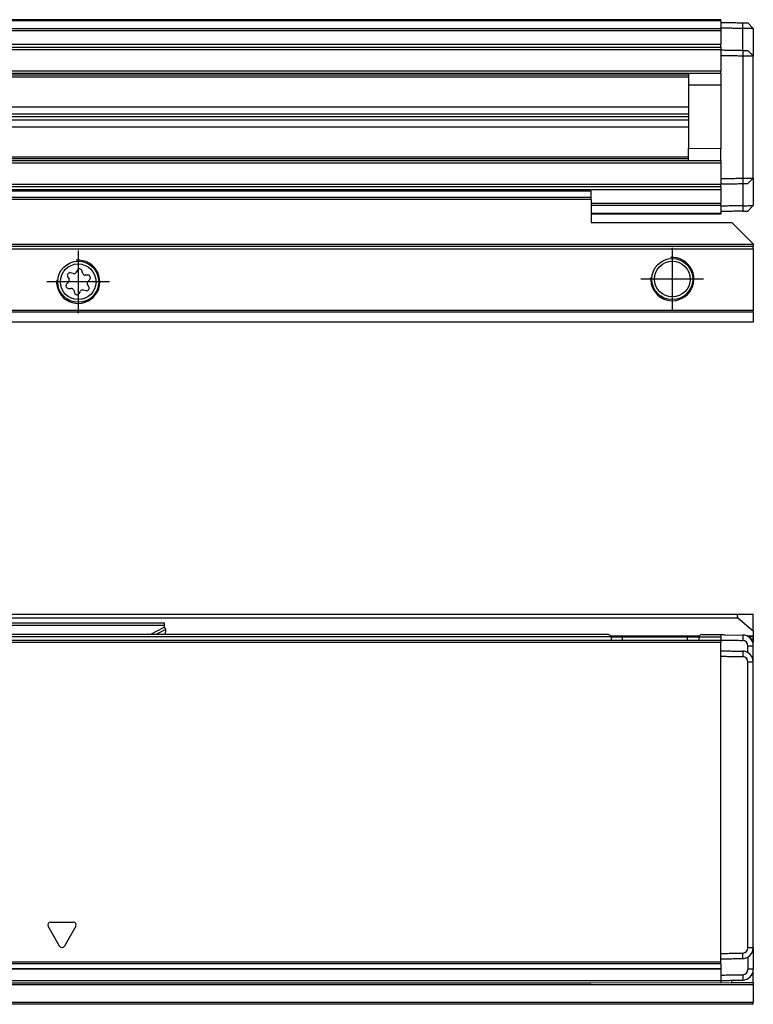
# Model space of a CAD drawing. Header units: millimetres. Extents: x -746 to 556, y -92 to 517.
# Tile 34 of 37: x 437 to 505, y 86 to 177. Entities that reach past the tile are written whole.
import ezdxf

# ---------------------------------------------------------------- set-up
doc = ezdxf.new("R2010")
doc.units = ezdxf.units.MM
doc.linetypes.add('DOT_CENTER', pattern=[14, 12, -1, 0, -1])
doc.layers.add('1', color=7, linetype='Continuous')

# ---------------------------------------------------------------- blocks, each defined once
blk = doc.blocks.new('REGLA_SV2-170-T__11', base_point=(232.75, 158.848))
at = {"color": 7, "linetype": 'Continuous'}
for p, q in [((501.75, 176.848), (322.75, 176.848)), ((501.75, 176.748), (501.75, 176.848)), ((501.75, 176.748), (501.75, 176.598)), ((501.75, 176.598), (501.75, 176.097)), ((501.75, 176.097), (501.75, 176.027)), ((501.75, 176.027), (501.75, 175.843)), ((501.75, 175.843), (501.75, 174.59)), ((504.75, 176.045), (504.25, 176.554)), ((504.75, 176.045), (504.75, 173.495)), ((322.75, 174.305), (501.75, 174.305)), ((501.75, 174.305), (501.75, 174.59)), ((501.75, 174.305), (501.75, 174.105)), ((501.75, 174.105), (501.75, 174.048)), ((501.75, 174.048), (501.75, 173.548)), ((504.75, 173.495), (504.25, 174.004)), ((501.75, 173.548), (501.75, 172.08)), ((504.75, 162.2), (504.75, 173.495)), ((501.75, 171.88), (322.75, 171.88)), ((498.75, 171.88), (498.75, 170.776)), ((501.75, 171.88), (501.75, 172.08)), ((501.75, 171.88), (501.75, 170.798)), ((501.75, 170.798), (498.75, 170.776)), ((498.75, 170.776), (498.75, 164.919)), ((322.75, 168.797), (498.75, 168.797)), ((322.75, 168.136), (498.75, 168.136)), ((498.75, 167.848), (322.75, 167.848)), ((498.75, 167.559), (322.75, 167.559)), ((498.75, 166.898), (322.75, 166.898)), ((498.75, 163.815), (498.75, 164.919)), ((501.75, 164.898), (498.75, 164.919)), ((501.75, 163.815), (501.75, 164.898)), ((322.75, 163.815), (501.75, 163.815)), ((501.75, 163.815), (501.75, 163.615)), ((501.75, 163.615), (501.75, 162.147)), ((504.25, 161.691), (504.75, 162.2)), ((504.75, 162.2), (504.75, 159.65)), ((501.75, 161.39), (322.75, 161.39)), ((501.75, 162.147), (501.75, 161.647)), ((501.75, 161.647), (501.75, 161.59)), ((501.75, 161.39), (501.75, 161.59)), ((501.75, 161.39), (501.75, 161.105)), ((501.75, 161.105), (501.75, 159.852)), ((501.75, 159.668), (501.75, 159.852)), ((501.75, 159.668), (501.75, 159.598)), ((501.75, 159.598), (501.75, 159.098)), ((504.25, 159.141), (504.75, 159.65)), ((501.75, 158.848), (489.75, 158.848)), ((501.75, 159.098), (501.75, 158.948)), ((501.75, 158.948), (501.75, 158.848))]:
    blk.add_line(p, q, dxfattribs=at)
at = {"color": 3, "linetype": 'Continuous'}
for p, q in [((501.75, 176.748), (322.75, 176.748)), ((322.75, 176.027), (501.75, 176.027)), ((322.75, 175.843), (501.75, 175.843)), ((503.767, 176.062), (503.764, 176.562)), ((503.767, 174.012), (503.767, 176.062)), ((322.75, 174.59), (501.75, 174.59)), ((322.75, 174.105), (501.75, 174.105)), ((503.767, 174.012), (503.767, 173.512)), ((503.767, 173.512), (503.767, 162.183)), ((501.75, 172.08), (322.75, 172.08)), ((322.75, 171.734), (498.75, 171.734)), ((498.75, 171.538), (322.75, 171.538)), ((501.75, 170.798), (501.75, 164.898)), ((322.75, 164.157), (498.75, 164.157)), ((498.75, 163.961), (322.75, 163.961)), ((322.75, 163.615), (501.75, 163.615)), ((503.767, 162.183), (503.767, 161.683)), ((501.75, 161.59), (322.75, 161.59)), ((503.767, 161.683), (503.767, 159.633)), ((501.75, 161.105), (322.75, 161.105)), ((501.75, 159.852), (489.75, 159.852)), ((501.75, 159.668), (489.75, 159.668)), ((503.767, 159.633), (503.764, 159.133)), ((489.75, 158.948), (501.75, 158.948))]:
    blk.add_line(p, q, dxfattribs=at)
at = {"color": 7, "linetype": 'Continuous'}
for points, knots in [([(501.75, 176.598), (501.917, 176.595), (502.25, 176.589), (502.753, 176.58), (503.258, 176.571), (503.596, 176.565), (503.764, 176.562)], [0, 0, 0, 0, 0.500077, 1.000155, 1.508556, 2.014552, 2.014552, 2.014552, 2.014552]), ([(501.75, 176.097), (501.917, 176.095), (502.25, 176.089), (502.753, 176.08), (503.259, 176.071), (503.598, 176.065), (503.767, 176.062)], [0, 0, 0, 0, 0.500077, 1.000155, 1.508957, 2.017759, 2.017759, 2.017759, 2.017759]), ([(503.764, 176.562), (503.825, 176.561), (503.939, 176.559), (504.078, 176.557), (504.179, 176.555), (504.226, 176.554), (504.25, 176.554)], [0, 0, 0, 0, 0.1809399, 0.3443087, 0.4151086, 0.4859085, 0.4859085, 0.4859085, 0.4859085]), ([(503.767, 176.062), (503.812, 176.061), (503.901, 176.06), (504.066, 176.057), (504.252, 176.054), (504.429, 176.051), (504.559, 176.048), (504.643, 176.047), (504.701, 176.046), (504.734, 176.045), (504.747, 176.045), (504.75, 176.045)], [0, 0, 0, 0, 0.1345824, 0.2669708, 0.4950926, 0.6916023, 0.799075, 0.8835795, 0.9432858, 0.972824, 0.9826853, 0.9826853, 0.9826853, 0.9826853]), ([(501.75, 174.048), (501.917, 174.045), (502.25, 174.039), (502.753, 174.03), (503.259, 174.021), (503.598, 174.015), (503.767, 174.012)], [0, 0, 0, 0, 0.500077, 1.000155, 1.508957, 2.01776, 2.01776, 2.01776, 2.01776]), ([(503.767, 174.012), (503.827, 174.011), (503.941, 174.009), (504.078, 174.007), (504.179, 174.005), (504.226, 174.004), (504.25, 174.004)], [0, 0, 0, 0, 0.1788756, 0.3411015, 0.4119006, 0.4826997, 0.4826997, 0.4826997, 0.4826997]), ([(501.75, 173.548), (501.917, 173.545), (502.25, 173.539), (502.753, 173.53), (503.259, 173.521), (503.598, 173.515), (503.767, 173.512)], [0, 0, 0, 0, 0.500077, 1.000155, 1.508957, 2.017759, 2.017759, 2.017759, 2.017759]), ([(503.767, 173.512), (503.812, 173.512), (503.901, 173.51), (504.066, 173.507), (504.252, 173.504), (504.429, 173.501), (504.559, 173.499), (504.643, 173.497), (504.701, 173.496), (504.734, 173.496), (504.747, 173.495), (504.75, 173.495)], [0, 0, 0, 0, 0.1345824, 0.2669708, 0.4950926, 0.6916023, 0.799075, 0.8835795, 0.9432858, 0.9728294, 0.9826962, 0.9826962, 0.9826962, 0.9826962]), ([(501.75, 162.147), (501.917, 162.15), (502.25, 162.156), (502.753, 162.165), (503.259, 162.174), (503.598, 162.18), (503.767, 162.183)], [0, 0, 0, 0, 0.500077, 1.000155, 1.508957, 2.017759, 2.017759, 2.017759, 2.017759]), ([(503.767, 162.183), (503.812, 162.183), (503.901, 162.185), (504.066, 162.188), (504.252, 162.191), (504.429, 162.194), (504.559, 162.196), (504.643, 162.198), (504.701, 162.199), (504.734, 162.199), (504.747, 162.2), (504.75, 162.2)], [0, 0, 0, 0, 0.1345824, 0.2669708, 0.4950926, 0.6916023, 0.799075, 0.8835795, 0.9432858, 0.9728294, 0.9826962, 0.9826962, 0.9826962, 0.9826962]), ([(501.75, 161.647), (501.917, 161.65), (502.25, 161.656), (502.753, 161.665), (503.259, 161.674), (503.598, 161.68), (503.767, 161.683)], [0, 0, 0, 0, 0.500077, 1.000155, 1.508957, 2.01776, 2.01776, 2.01776, 2.01776]), ([(503.767, 161.683), (503.827, 161.684), (503.941, 161.686), (504.078, 161.688), (504.179, 161.69), (504.226, 161.691), (504.25, 161.691)], [0, 0, 0, 0, 0.1793343, 0.3411015, 0.4119006, 0.4826997, 0.4826997, 0.4826997, 0.4826997]), ([(503.767, 159.633), (503.598, 159.63), (503.259, 159.624), (502.753, 159.615), (502.25, 159.606), (501.917, 159.6), (501.75, 159.598)], [0, 0, 0, 0, 0.508802, 1.017604, 1.517682, 2.017759, 2.017759, 2.017759, 2.017759]), ([(503.767, 159.633), (503.812, 159.634), (503.901, 159.635), (504.066, 159.638), (504.252, 159.641), (504.429, 159.644), (504.559, 159.647), (504.643, 159.648), (504.701, 159.649), (504.734, 159.65), (504.747, 159.65), (504.75, 159.65)], [0, 0, 0, 0, 0.1345824, 0.2669708, 0.4950926, 0.6916023, 0.799075, 0.8835795, 0.9432858, 0.972824, 0.9826853, 0.9826853, 0.9826853, 0.9826853]), ([(503.764, 159.133), (503.596, 159.13), (503.258, 159.124), (502.753, 159.115), (502.25, 159.106), (501.917, 159.1), (501.75, 159.098)], [0, 0, 0, 0, 0.505996, 1.014397, 1.514475, 2.014552, 2.014552, 2.014552, 2.014552]), ([(503.764, 159.133), (503.824, 159.134), (503.939, 159.136), (504.077, 159.138), (504.179, 159.14), (504.226, 159.141), (504.25, 159.141)], [0, 0, 0, 0, 0.1799849, 0.3443087, 0.4151086, 0.4859085, 0.4859085, 0.4859085, 0.4859085])]:
    blk.add_open_spline(points, degree=3, knots=knots, dxfattribs=at)
blk = doc.blocks.new('SOPORTE_SV2-T__12', base_point=(229.75, 148.848))
at = {"color": 7, "linetype": 'Continuous'}
for p, q in [((489.75, 160.989), (322.75, 160.989)), ((489.75, 160.385), (489.75, 160.971)), ((489.75, 160.202), (489.75, 160.385)), ((489.75, 160.202), (489.75, 158.848)), ((489.75, 158.848), (489.75, 158.097)), ((489.75, 158.097), (502.75, 158.097)), ((504.75, 156.097), (502.75, 158.097)), ((504.75, 155.848), (229.75, 155.848)), ((504.75, 156.097), (504.75, 156.048)), ((504.75, 156.048), (504.75, 155.848)), ((504.75, 155.648), (504.75, 155.848)), ((504.75, 155.648), (504.75, 149.93)), ((441.269, 153.074), (441.398, 152.845)), ((441.787, 153.352), (441.526, 153.415)), ((442.172, 153.684), (442.043, 153.462)), ((442.669, 153.379), (442.596, 153.632)), ((443.154, 153.208), (442.89, 153.211)), ((441.364, 152.57), (441.181, 152.38)), ((443.231, 152.121), (443.102, 152.35)), ((443.136, 152.625), (443.319, 152.815)), ((441.346, 151.986), (441.61, 151.984)), ((441.831, 151.816), (441.904, 151.563)), ((442.327, 151.51), (442.461, 151.736)), ((442.717, 151.844), (442.973, 151.781)), ((504.75, 149.789), (504.75, 149.93)), ((504.75, 149.789), (504.75, 148.906)), ((504.75, 148.848), (229.75, 148.848)), ((504.75, 148.848), (504.75, 148.906))]:
    blk.add_line(p, q, dxfattribs=at)
at = {"color": 3, "linetype": 'Continuous'}
for p, q in [((489.75, 160.971), (322.75, 160.971)), ((489.75, 160.385), (322.75, 160.385)), ((489.75, 160.202), (322.75, 160.202)), ((504.75, 156.048), (229.75, 156.048)), ((229.75, 155.648), (504.75, 155.648)), ((504.75, 149.93), (229.75, 149.93)), ((504.75, 149.789), (229.75, 149.789)), ((229.75, 148.906), (504.75, 148.906))]:
    blk.add_line(p, q, dxfattribs=at)
at = {"color": 7, "linetype": 'Continuous'}
for centre, radius in [((442.25, 152.598), 1.9), ((442.25, 152.598), 1.65), ((497.25, 152.848), 1.9), ((497.25, 152.848), 1.65)]:
    blk.add_circle(centre, radius, dxfattribs=at)
for centre, start, end in [((441.472, 153.189), 76.54205, 209.43438), ((441.842, 153.578), 256.54205, 329.84805), ((442.373, 153.567), 16.12838, 149.84805), ((442.893, 153.444), 196.12838, 269.43438), ((443.151, 152.976), 316.12838, 89.43438), ((441.349, 152.219), 136.12838, 269.43438), ((441.196, 152.731), 316.12838, 29.43438), ((443.304, 152.464), 136.12838, 209.43438), ((441.607, 151.751), 16.12938, 89.43438), ((442.127, 151.628), 196.12938, 329.43438), ((442.661, 151.618), 76.12838, 149.43438), ((443.028, 152.006), 256.12838, 29.43438)]:
    blk.add_arc(centre, 0.233, start, end, dxfattribs=at)
blk.add_open_spline([(489.75, 160.971), (489.75, 160.974), (489.75, 160.98), (489.75, 160.986), (489.75, 160.989)], degree=3, dxfattribs=at)
at = {"layer": '1', "color": 2, "linetype": 'DOT_CENTER'}
for p, q in [((442.25, 155.498), (442.25, 149.698)), ((497.25, 155.748), (497.25, 149.948)), ((445.15, 152.598), (439.35, 152.598)), ((500.15, 152.848), (494.35, 152.848))]:
    blk.add_line(p, q, dxfattribs=at)
at = {"layer": '1', "color": 30, "linetype": 'Continuous'}
for centre in [(442.25, 152.598), (497.25, 152.848)]:
    blk.add_arc(centre, 2, 175, 95, dxfattribs=at)
blk = doc.blocks.new('REGLA_SV2-170-T__14', base_point=(229.75, 148.848))
for name, p in [('REGLA_SV2-170-T__11', (232.75, 158.848)), ('SOPORTE_SV2-T__12', (229.75, 148.848))]:
    blk.add_blockref(name, p)
blk = doc.blocks.new('Bottom3', base_point=(317.25, 162.848))
blk.add_blockref('REGLA_SV2-170-T__14', (229.75, 148.848))
blk = doc.blocks.new('SOPORTE_SV2-T__22', base_point=(229.75, 85.747))
at = {"color": 7, "linetype": 'Continuous'}
for p, q in [((231.05, 121.847), (503.45, 121.847)), ((503.322, 121.494), (504.75, 120.296)), ((503.45, 121.847), (504.75, 121.847)), ((504.75, 120.296), (504.75, 121.847)), ((450.25, 121.022), (434.25, 121.022)), ((450.25, 120.805), (450.25, 121.022)), ((450.25, 120.631), (450.25, 120.805)), ((450.359, 120.425), (450.25, 120.631)), ((450.346, 119.952), (450.359, 120.425)), ((504.75, 120.296), (504.75, 119.794)), ((491.582, 119.752), (492.65, 119.752)), ((492.65, 119.752), (493.75, 119.752)), ((493.75, 119.752), (496.173, 119.752)), ((496.173, 119.752), (497.327, 119.752)), ((497.327, 119.752), (498.65, 119.752)), ((498.65, 119.752), (498.693, 119.747)), ((498.693, 119.747), (499.718, 119.752)), ((504.75, 119.747), (504.308, 119.747)), ((504.75, 119.747), (504.75, 119.794)), ((504.75, 119.747), (504.75, 119.547)), ((504.75, 119.547), (504.75, 119.247)), ((504.694, 119.247), (504.75, 119.247)), ((504.75, 90.988), (504.75, 92.247)), ((504.75, 90.988), (504.75, 88.988)), ((504.75, 87.747), (504.75, 88.988)), ((489.75, 87.747), (501.75, 87.752)), ((501.75, 87.752), (502.75, 87.747)), ((502.75, 87.747), (502.75, 87.97)), ((504.75, 87.747), (502.75, 87.747)), ((504.75, 87.747), (504.75, 87.547)), ((504.75, 87.547), (504.75, 85.947)), ((504.75, 85.747), (322.75, 85.747)), ((504.75, 85.747), (504.75, 85.947))]:
    blk.add_line(p, q, dxfattribs=at)
at = {"color": 3, "linetype": 'Continuous'}
for p, q in [((231.178, 121.494), (503.322, 121.494)), ((450.25, 120.805), (434.25, 120.805)), ((450.25, 120.631), (448.94, 119.952)), ((450.359, 120.425), (449.447, 119.952)), ((490.65, 119.752), (443.944, 119.747)), ((491.582, 119.752), (490.65, 119.752)), ((499.726, 119.794), (491.574, 119.794)), ((499.718, 119.752), (499.75, 119.752)), ((499.75, 119.752), (500.65, 119.752)), ((500.65, 119.752), (501.75, 119.752)), ((504.75, 119.794), (504.231, 119.794)), ((504.75, 119.547), (504.527, 119.547)), ((504.75, 87.547), (311.818, 87.547)), ((322.75, 85.947), (504.75, 85.947))]:
    blk.add_line(p, q, dxfattribs=at)
at = {"color": 7, "linetype": 'Continuous'}
blk.add_arc((503.45, 121.647), 0.2, 90, 230, dxfattribs=at)
blk = doc.blocks.new('REGLA_SV2-170-T__24', base_point=(229.75, 87.747))
at = {"color": 7, "linetype": 'Continuous'}
for p, q in [((232.75, 119.452), (501.75, 119.452)), ((491.286, 119.952), (243.214, 119.952)), ((491.582, 119.752), (491.582, 119.459)), ((491.582, 119.752), (492.65, 119.752)), ((492.65, 119.752), (493.75, 119.752)), ((493.75, 119.752), (496.173, 119.752)), ((496.173, 119.752), (497.327, 119.752)), ((497.327, 119.752), (498.65, 119.752)), ((498.65, 119.752), (498.693, 119.747)), ((498.693, 119.747), (499.718, 119.752)), ((499.718, 119.752), (499.718, 119.459)), ((500.014, 119.952), (500.75, 119.952)), ((500.75, 119.952), (501.75, 119.952)), ((501.75, 119.952), (501.75, 119.752)), ((501.75, 119.752), (501.75, 119.452)), ((501.75, 119.452), (501.75, 119.259)), ((502.167, 119.945), (503.767, 119.917)), ((501.75, 118.452), (501.75, 119.259)), ((501.75, 117.952), (501.75, 118.452)), ((504.75, 117.417), (504.75, 118.917)), ((501.75, 90.453), (501.75, 117.952)), ((504.75, 92.247), (504.75, 117.417)), ((504.75, 90.988), (504.75, 92.247)), ((501.75, 89.952), (501.75, 90.453)), ((504.75, 90.988), (504.75, 88.988)), ((501.75, 89.651), (501.75, 89.952)), ((501.75, 89.478), (501.75, 89.651)), ((501.75, 89.478), (501.75, 89.062)), ((232.75, 89.035), (501.75, 89.035)), ((501.75, 89.062), (501.75, 89.035)), ((501.75, 89.035), (501.75, 88.453)), ((501.75, 88.453), (501.75, 87.952)), ((244.75, 87.747), (489.75, 87.747)), ((489.75, 87.747), (501.75, 87.752)), ((501.75, 87.952), (501.75, 87.752))]:
    blk.add_line(p, q, dxfattribs=at)
at = {"color": 3, "linetype": 'Continuous'}
for p, q in [((443.944, 119.747), (290.556, 119.747)), ((490.65, 119.752), (443.944, 119.747)), ((491.582, 119.752), (490.65, 119.752)), ((492.65, 119.459), (492.65, 119.752)), ((498.65, 119.459), (498.65, 119.752)), ((499.718, 119.752), (499.75, 119.752)), ((499.75, 119.752), (500.65, 119.752)), ((500.65, 119.752), (501.75, 119.752)), ((503.767, 119.717), (503.764, 119.417)), ((503.767, 119.917), (503.767, 119.717)), ((232.75, 119.259), (501.75, 119.259)), ((504.25, 118.917), (504.75, 118.917)), ((503.767, 118.417), (503.764, 117.917)), ((504.75, 117.417), (504.25, 117.417)), ((440.533, 91.127), (439.467, 92.976)), ((439.683, 93.351), (441.817, 93.351)), ((442.033, 92.976), (440.967, 91.127)), ((503.767, 89.988), (503.764, 90.488)), ((504.75, 90.988), (504.25, 90.988)), ((501.75, 89.651), (232.75, 89.651)), ((501.75, 89.478), (232.75, 89.478)), ((232.75, 89.062), (501.75, 89.062)), ((503.764, 88.488), (503.767, 87.988)), ((504.75, 88.988), (504.25, 88.988)), ((232.75, 87.952), (501.75, 87.952))]:
    blk.add_line(p, q, dxfattribs=at)
at = {"color": 7, "linetype": 'Continuous'}
for centre, radius, start, end in [((503.75, 118.917), 0.5, 0.00383, 88.37109), ((503.75, 118.917), 1, 360, 89), ((503.751, 117.418), 0.5, 359.944, 88.43132), ((503.75, 117.418), 0.999, 59.98598, 89.00898), ((503.751, 117.418), 0.999, 359.97878, 60.01618), ((503.75, 90.988), 0.5, 271.62879, 359.99589), ((503.75, 90.988), 1, 300.00504, 360), ((503.75, 90.988), 1, 271, 300.00504), ((503.75, 88.988), 0.5, 271.62924, 359.9961), ((503.75, 88.988), 1, 271, 360)]:
    blk.add_arc(centre, radius, start, end, dxfattribs=at)
at = {"color": 3, "linetype": 'Continuous'}
for centre, start, end in [((439.683, 93.101), 90, 210), ((441.817, 93.101), 330, 90), ((440.75, 91.252), 210, 330)]:
    blk.add_arc(centre, 0.25, start, end, dxfattribs=at)
at = {"color": 7, "linetype": 'Continuous'}
for points, knots in [([(491.582, 119.752), (491.573, 119.784), (491.553, 119.851), (491.466, 119.907), (491.377, 119.945), (491.317, 119.95), (491.286, 119.952)], [0, 0, 0, 0, 0.0950945, 0.2040772, 0.2937684, 0.3846964, 0.3846964, 0.3846964, 0.3846964]), ([(500.014, 119.952), (499.983, 119.95), (499.923, 119.945), (499.834, 119.907), (499.747, 119.851), (499.727, 119.784), (499.718, 119.752)], [0, 0, 0, 0, 0.0909075, 0.1805795, 0.289584, 0.3846956, 0.3846956, 0.3846956, 0.3846956]), ([(501.75, 119.452), (501.917, 119.45), (502.25, 119.444), (502.753, 119.435), (503.258, 119.426), (503.596, 119.42), (503.764, 119.417)], [0, 0, 0, 0, 0.500077, 1.000155, 1.508556, 2.014553, 2.014553, 2.014553, 2.014553]), ([(501.75, 118.452), (501.917, 118.45), (502.25, 118.444), (502.753, 118.435), (503.259, 118.426), (503.598, 118.42), (503.767, 118.417)], [0, 0, 0, 0, 0.500077, 1.000155, 1.508957, 2.01776, 2.01776, 2.01776, 2.01776]), ([(504.25, 118.283), (504.25, 118.389), (504.25, 118.6), (504.25, 118.812), (504.25, 118.917)], [0, 0, 0, 0, 0.3170095, 0.6340198, 0.6340198, 0.6340198, 0.6340198]), ([(501.75, 117.952), (501.917, 117.95), (502.25, 117.944), (502.753, 117.935), (503.258, 117.926), (503.596, 117.92), (503.764, 117.917)], [0, 0, 0, 0, 0.500077, 1.000155, 1.508556, 2.014553, 2.014553, 2.014553, 2.014553]), ([(504.25, 90.988), (504.25, 93.19), (504.25, 97.595), (504.25, 104.202), (504.25, 110.81), (504.25, 115.215), (504.25, 117.417)], [0, 0, 0, 0, 6.607471, 13.21494, 19.822409, 26.42988, 26.42988, 26.42988, 26.42988]), ([(501.75, 90.453), (501.917, 90.455), (502.25, 90.461), (502.753, 90.47), (503.258, 90.479), (503.596, 90.485), (503.764, 90.488)], [0, 0, 0, 0, 0.500077, 1.000155, 1.508556, 2.014553, 2.014553, 2.014553, 2.014553]), ([(501.75, 89.952), (501.917, 89.955), (502.25, 89.961), (502.753, 89.97), (503.259, 89.979), (503.598, 89.985), (503.767, 89.988)], [0, 0, 0, 0, 0.500077, 1.000155, 1.508957, 2.01776, 2.01776, 2.01776, 2.01776]), ([(504.25, 90.122), (504.25, 90.099), (504.25, 90.055), (504.25, 89.843), (504.25, 89.488), (504.25, 89.154), (504.25, 88.988)], [0, 0, 0, 0, 0.067009, 0.134019, 0.634019, 1.13402, 1.13402, 1.13402, 1.13402]), ([(501.75, 88.453), (501.917, 88.455), (502.25, 88.461), (502.753, 88.47), (503.258, 88.479), (503.596, 88.485), (503.764, 88.488)], [0, 0, 0, 0, 0.500077, 1.000155, 1.508557, 2.014556, 2.014556, 2.014556, 2.014556]), ([(501.75, 87.952), (501.917, 87.955), (502.25, 87.961), (502.753, 87.97), (503.259, 87.979), (503.598, 87.985), (503.767, 87.988)], [0, 0, 0, 0, 0.500077, 1.000155, 1.508957, 2.01776, 2.01776, 2.01776, 2.01776])]:
    blk.add_open_spline(points, degree=3, knots=knots, dxfattribs=at)
blk.add_open_spline([(501.75, 119.952), (501.82, 119.951), (501.959, 119.949), (502.098, 119.946), (502.167, 119.945)], degree=3, dxfattribs=at)
blk = doc.blocks.new('REGLA_SV2-170-T__25', base_point=(229.75, 65.652))
for name, p in [('SOPORTE_SV2-T__22', (229.75, 85.747)), ('REGLA_SV2-170-T__24', (229.75, 87.747))]:
    blk.add_blockref(name, p)
blk = doc.blocks.new('Front5', base_point=(317.25, 93.75))
blk.add_blockref('REGLA_SV2-170-T__25', (229.75, 65.652))

msp = doc.modelspace()

# ---------------------------------------------------------------- block references
for name, p in [('Bottom3', (317.25, 162.848)), ('Front5', (317.25, 93.75))]:
    msp.add_blockref(name, p)

doc.saveas('drawing.dxf')
